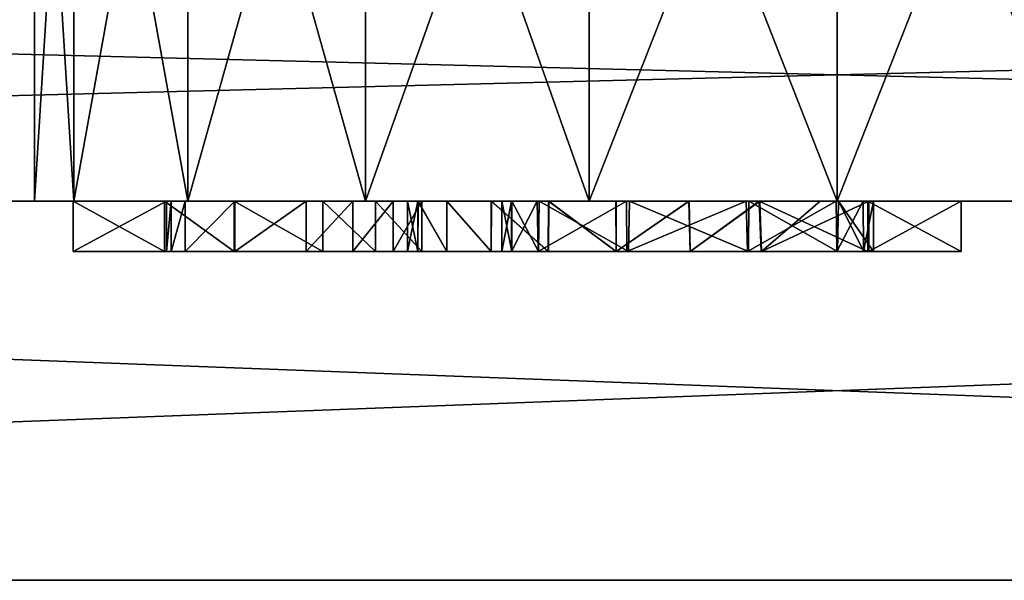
# Model space of a CAD drawing. Header units: millimetres. Extents: x -36.5 to 36.5, y -8.8 to 41.6.
# Tile 27 of 256: x -3.2 to 0.7, y -8.8 to -6.6. Entities that reach past the tile are written whole.
import ezdxf

# ---------------------------------------------------------------- set-up
doc = ezdxf.new("R2010")
doc.units = ezdxf.units.MM
doc.header["$LTSCALE"] = 65.185185
for name, color, linetype in [('2076', 7, 'CONTINUOUS'), ('2077', 7, 'CONTINUOUS'), ('2079', 7, 'CONTINUOUS'), ('2105', 7, 'CONTINUOUS'), ('2106', 7, 'CONTINUOUS'), ('2107', 7, 'CONTINUOUS'), ('2108', 7, 'CONTINUOUS'), ('2272', 7, 'CONTINUOUS'), ('2273', 7, 'CONTINUOUS'), ('2296', 7, 'CONTINUOUS'), ('2297', 7, 'CONTINUOUS'), ('2354', 7, 'CONTINUOUS'), ('2357', 7, 'CONTINUOUS'), ('2358', 7, 'CONTINUOUS'), ('2372', 7, 'CONTINUOUS'), ('2373', 7, 'CONTINUOUS'), ('2374', 7, 'CONTINUOUS'), ('2375', 7, 'CONTINUOUS'), ('2376', 7, 'CONTINUOUS'), ('2377', 7, 'CONTINUOUS'), ('2378', 7, 'CONTINUOUS'), ('2379', 7, 'CONTINUOUS'), ('2380', 7, 'CONTINUOUS'), ('2381', 7, 'CONTINUOUS'), ('2382', 7, 'CONTINUOUS'), ('2383', 7, 'CONTINUOUS'), ('2384', 7, 'CONTINUOUS'), ('2385', 7, 'CONTINUOUS'), ('2386', 7, 'CONTINUOUS'), ('2387', 7, 'CONTINUOUS')]:
    doc.layers.add(name, color=color, linetype=linetype)

msp = doc.modelspace()

# ---------------------------------------------------------------- linework, layer by layer
at = {"layer": '2076', "color": 7, "linetype": 'Continuous'}
for points in [[(-19.8, -7.3, -16.7), (19.8, -7.3, -16.7), (0, -7.3, -14.1747), (-19.8, -7.3, -16.7)], [(-1.8658, -7.3, -13.5689), (-19.8, -7.3, -16.7), (-0.9818, -7.3, -14.0193), (-1.8658, -7.3, -13.5689)], [(-19.8, -7.3, -16.7), (-1.8658, -7.3, -13.5689), (-11.8829, -7.3, -7.6528), (-19.8, -7.3, -16.7)], [(-0.9818, -7.3, -14.0193), (-19.8, -7.3, -16.7), (0, -7.3, -14.1747), (-0.9818, -7.3, -14.0193)], [(19.8, -7.3, 16.7), (-19.8, -7.3, 16.7), (0, -7.3, 14.1747), (19.8, -7.3, 16.7)], [(-19.8, -7.3, 16.7), (-3.175, -7.3, 11), (-3.0196, -7.3, 11.9805), (-19.8, -7.3, 16.7)], [(-3.175, -7.3, 11), (-19.8, -7.3, 16.7), (-14.2771, -7.3, 11.4348), (-3.175, -7.3, 11)], [(0, -7.3, 14.1747), (-19.8, -7.3, 16.7), (-0.9818, -7.3, 14.0193), (0, -7.3, 14.1747)], [(-0.9818, -7.3, 14.0193), (-19.8, -7.3, 16.7), (-1.8658, -7.3, 13.5689), (-0.9818, -7.3, 14.0193)], [(-1.8658, -7.3, 13.5689), (-19.8, -7.3, 16.7), (-2.5682, -7.3, 12.8664), (-1.8658, -7.3, 13.5689)], [(-2.5682, -7.3, 12.8664), (-19.8, -7.3, 16.7), (-3.0196, -7.3, 11.9805), (-2.5682, -7.3, 12.8664)], [(-3.175, -7.3, 11), (-14.2771, -7.3, 11.4348), (-4.1671, -7.3, -1.9422), (-3.175, -7.3, 11)], [(-11.8829, -7.3, -7.6528), (-1.8658, -7.3, -13.5689), (-11.6, -7.3, -7.77), (-11.8829, -7.3, -7.6528)], [(-11.6, -7.3, -7.77), (-1.8658, -7.3, -13.5689), (-9.7, -7.3, -7.77), (-11.6, -7.3, -7.77)], [(-9.7, -7.3, -7.77), (-1.8658, -7.3, -13.5689), (-9.4172, -7.3, -7.6529), (-9.7, -7.3, -7.77)], [(-9.4172, -7.3, -7.6529), (-1.8658, -7.3, -13.5689), (-9.3, -7.3, -7.37), (-9.4172, -7.3, -7.6529)], [(-2.5682, -7.3, -12.8664), (-3.0196, -7.3, -11.9805), (-9.3, -7.3, -4.525), (-2.5682, -7.3, -12.8664)], [(-9.3, -7.3, -4.525), (-3.0196, -7.3, -11.9805), (-4.45, -7.3, -4.525), (-9.3, -7.3, -4.525)], [(-1.8658, -7.3, -13.5689), (-2.5682, -7.3, -12.8664), (-9.3, -7.3, -7.37), (-1.8658, -7.3, -13.5689)], [(-9.3, -7.3, -7.37), (-2.5682, -7.3, -12.8664), (-9.3, -7.3, -4.525), (-9.3, -7.3, -7.37)], [(-3.0196, -7.3, -11.9805), (-3.175, -7.3, -11), (-4.45, -7.3, -4.525), (-3.0196, -7.3, -11.9805)], [(-4.45, -7.3, -4.525), (-3.175, -7.3, -11), (-4.1672, -7.3, -4.4079), (-4.45, -7.3, -4.525)], [(-4.1672, -7.3, -4.4079), (-3.175, -7.3, -11), (-4.05, -7.3, -4.125), (-4.1672, -7.3, -4.4079)], [(-4.05, -7.3, -2.225), (-3.175, -7.3, 11), (-4.1671, -7.3, -1.9422), (-4.05, -7.3, -2.225)], [(-3.175, -7.3, -11), (-3.175, -7.3, 11), (-4.05, -7.3, -2.225), (-3.175, -7.3, -11)], [(-4.05, -7.3, -4.125), (-3.175, -7.3, -11), (-4.05, -7.3, -2.225), (-4.05, -7.3, -4.125)], [(-3.175, -7.3, -11), (-3.0196, -7.3, -10.0195), (-3.175, -7.3, 11), (-3.175, -7.3, -11)], [(-3.175, -7.3, 11), (-3.0196, -7.3, -10.0195), (-3.0196, -7.3, 10.0195), (-3.175, -7.3, 11)], [(-3.0196, -7.3, -10.0195), (-2.5682, -7.3, -9.1336), (-3.0196, -7.3, 10.0195), (-3.0196, -7.3, -10.0195)], [(-3.0196, -7.3, 10.0195), (-2.5682, -7.3, -9.1336), (-2.5682, -7.3, 9.1336), (-3.0196, -7.3, 10.0195)], [(-2.5682, -7.3, -9.1336), (-1.8658, -7.3, -8.4311), (-2.5682, -7.3, 9.1336), (-2.5682, -7.3, -9.1336)], [(-2.5682, -7.3, 9.1336), (-1.8658, -7.3, -8.4311), (-1.8658, -7.3, 8.4311), (-2.5682, -7.3, 9.1336)], [(-1.8658, -7.3, -8.4311), (-0.9818, -7.3, -7.9807), (-1.8658, -7.3, 8.4311), (-1.8658, -7.3, -8.4311)], [(-1.8658, -7.3, 8.4311), (-0.9818, -7.3, -7.9807), (-0.9818, -7.3, 7.9807), (-1.8658, -7.3, 8.4311)], [(-0.9818, -7.3, -7.9807), (0, -7.3, -7.8253), (-0.9818, -7.3, 7.9807), (-0.9818, -7.3, -7.9807)], [(-0.9818, -7.3, 7.9807), (0, -7.3, -7.8253), (0, -7.3, 7.8253), (-0.9818, -7.3, 7.9807)], [(19.8, -7.3, 16.7), (0, -7.3, 14.1747), (19.44, -7.3, 11.552), (19.8, -7.3, 16.7)], [(0, -7.3, -14.1747), (19.8, -7.3, -16.7), (0.9818, -7.3, -14.0193), (0, -7.3, -14.1747)], [(0, -7.3, -7.8253), (0.9818, -7.3, -7.9807), (0, -7.3, 7.8253), (0, -7.3, -7.8253)], [(0, -7.3, 7.8253), (0.9818, -7.3, -7.9807), (0.9818, -7.3, 7.9807), (0, -7.3, 7.8253)], [(0, -7.3, 14.1747), (0.9818, -7.3, 14.0193), (19.44, -7.3, 11.552), (0, -7.3, 14.1747)]]:
    msp.add_3dface(points, dxfattribs=at)
at = {"layer": '2077', "color": 7, "linetype": 'Continuous'}
for points in [[(-19.8, -6.3, -16.7), (19.8, -6.3, -16.7), (-19.8, -7.3, -16.7), (-19.8, -6.3, -16.7)], [(-19.8, -7.3, -16.7), (19.8, -6.3, -16.7), (19.8, -7.3, -16.7), (-19.8, -7.3, -16.7)]]:
    msp.add_3dface(points, dxfattribs=at)
at = {"layer": '2079', "color": 7, "linetype": 'Continuous'}
for points in [[(19.8, -6.3, 16.7), (-19.8, -6.3, 16.7), (19.8, -7.3, 16.7), (19.8, -6.3, 16.7)], [(-19.8, -6.3, 16.7), (-19.8, -7.3, 16.7), (19.8, -7.3, 16.7), (-19.8, -6.3, 16.7)]]:
    msp.add_3dface(points, dxfattribs=at)
at = {"layer": '2105', "color": 7, "linetype": 'Continuous'}
for points in [[(-3.175, -7.3, -11), (-3.0196, -7.3, -11.9805), (-3.175, -4.8, -11), (-3.175, -7.3, -11)], [(-3.175, -4.8, -11), (-3.0196, -7.3, -11.9805), (-3.0198, -4.8, -11.9802), (-3.175, -4.8, -11)], [(-3.0196, -7.3, -11.9805), (-2.5682, -7.3, -12.8664), (-3.0198, -4.8, -11.9802), (-3.0196, -7.3, -11.9805)], [(-2.5682, -7.3, -12.8664), (-2.5686, -4.8, -12.8657), (-3.0198, -4.8, -11.9802), (-2.5682, -7.3, -12.8664)], [(-2.5682, -7.3, -12.8664), (-1.8658, -7.3, -13.5689), (-2.5686, -4.8, -12.8657), (-2.5682, -7.3, -12.8664)], [(-1.8658, -7.3, -13.5689), (-1.8657, -4.8, -13.5686), (-2.5686, -4.8, -12.8657), (-1.8658, -7.3, -13.5689)], [(-1.8658, -7.3, -13.5689), (-0.9818, -7.3, -14.0193), (-1.8657, -4.8, -13.5686), (-1.8658, -7.3, -13.5689)], [(-0.9818, -7.3, -14.0193), (-0.9802, -4.8, -14.0198), (-1.8657, -4.8, -13.5686), (-0.9818, -7.3, -14.0193)], [(-0.9818, -7.3, -14.0193), (0, -7.3, -14.1747), (-0.9802, -4.8, -14.0198), (-0.9818, -7.3, -14.0193)], [(0, -7.3, -14.1747), (0, -4.8, -14.175), (-0.9802, -4.8, -14.0198), (0, -7.3, -14.1747)], [(0, -7.3, -14.1747), (0.9818, -7.3, -14.0193), (0, -4.8, -14.175), (0, -7.3, -14.1747)], [(0.9818, -7.3, -14.0193), (0.9802, -4.8, -14.0198), (0, -4.8, -14.175), (0.9818, -7.3, -14.0193)]]:
    msp.add_3dface(points, dxfattribs=at)
at = {"layer": '2106', "color": 7, "linetype": 'Continuous'}
for points in [[(-3.0196, -7.3, -10.0195), (-3.175, -7.3, -11), (-3.0198, -4.8, -10.0198), (-3.0196, -7.3, -10.0195)], [(-3.175, -7.3, -11), (-3.175, -4.8, -11), (-3.0198, -4.8, -10.0198), (-3.175, -7.3, -11)], [(-3.0196, -7.3, -10.0195), (-3.0198, -4.8, -10.0198), (-2.5686, -4.8, -9.1343), (-3.0196, -7.3, -10.0195)], [(-2.5682, -7.3, -9.1336), (-3.0196, -7.3, -10.0195), (-2.5686, -4.8, -9.1343), (-2.5682, -7.3, -9.1336)], [(-2.5682, -7.3, -9.1336), (-2.5686, -4.8, -9.1343), (-1.8657, -4.8, -8.4314), (-2.5682, -7.3, -9.1336)], [(-1.8658, -7.3, -8.4311), (-2.5682, -7.3, -9.1336), (-1.8657, -4.8, -8.4314), (-1.8658, -7.3, -8.4311)], [(-0.9818, -7.3, -7.9807), (-1.8658, -7.3, -8.4311), (-0.9802, -4.8, -7.9802), (-0.9818, -7.3, -7.9807)], [(-1.8658, -7.3, -8.4311), (-1.8657, -4.8, -8.4314), (-0.9802, -4.8, -7.9802), (-1.8658, -7.3, -8.4311)], [(0, -7.3, -7.8253), (-0.9818, -7.3, -7.9807), (0, -4.8, -7.825), (0, -7.3, -7.8253)], [(-0.9818, -7.3, -7.9807), (-0.9802, -4.8, -7.9802), (0, -4.8, -7.825), (-0.9818, -7.3, -7.9807)], [(0.9818, -7.3, -7.9807), (0, -7.3, -7.8253), (0.9802, -4.8, -7.9802), (0.9818, -7.3, -7.9807)], [(0, -7.3, -7.8253), (0, -4.8, -7.825), (0.9802, -4.8, -7.9802), (0, -7.3, -7.8253)]]:
    msp.add_3dface(points, dxfattribs=at)
at = {"layer": '2107', "color": 7, "linetype": 'Continuous'}
for points in [[(-3.175, -7.3, 11), (-3.0196, -7.3, 10.0195), (-3.175, -4.8, 11), (-3.175, -7.3, 11)], [(-3.175, -4.8, 11), (-3.0196, -7.3, 10.0195), (-3.0198, -4.8, 10.0198), (-3.175, -4.8, 11)], [(-3.0196, -7.3, 10.0195), (-2.5682, -7.3, 9.1336), (-3.0198, -4.8, 10.0198), (-3.0196, -7.3, 10.0195)], [(-2.5682, -7.3, 9.1336), (-2.5686, -4.8, 9.1343), (-3.0198, -4.8, 10.0198), (-2.5682, -7.3, 9.1336)], [(-2.5682, -7.3, 9.1336), (-1.8658, -7.3, 8.4311), (-2.5686, -4.8, 9.1343), (-2.5682, -7.3, 9.1336)], [(-1.8658, -7.3, 8.4311), (-1.8657, -4.8, 8.4314), (-2.5686, -4.8, 9.1343), (-1.8658, -7.3, 8.4311)], [(-1.8658, -7.3, 8.4311), (-0.9818, -7.3, 7.9807), (-1.8657, -4.8, 8.4314), (-1.8658, -7.3, 8.4311)], [(-0.9818, -7.3, 7.9807), (-0.9802, -4.8, 7.9802), (-1.8657, -4.8, 8.4314), (-0.9818, -7.3, 7.9807)], [(-0.9818, -7.3, 7.9807), (0, -7.3, 7.8253), (-0.9802, -4.8, 7.9802), (-0.9818, -7.3, 7.9807)], [(0, -7.3, 7.8253), (0, -4.8, 7.825), (-0.9802, -4.8, 7.9802), (0, -7.3, 7.8253)], [(0, -7.3, 7.8253), (0.9818, -7.3, 7.9807), (0, -4.8, 7.825), (0, -7.3, 7.8253)], [(0.9818, -7.3, 7.9807), (0.9802, -4.8, 7.9802), (0, -4.8, 7.825), (0.9818, -7.3, 7.9807)]]:
    msp.add_3dface(points, dxfattribs=at)
at = {"layer": '2108', "color": 7, "linetype": 'Continuous'}
for points in [[(-3.0196, -7.3, 11.9805), (-3.175, -7.3, 11), (-3.0198, -4.8, 11.9802), (-3.0196, -7.3, 11.9805)], [(-3.175, -7.3, 11), (-3.175, -4.8, 11), (-3.0198, -4.8, 11.9802), (-3.175, -7.3, 11)], [(-3.0196, -7.3, 11.9805), (-3.0198, -4.8, 11.9802), (-2.5686, -4.8, 12.8657), (-3.0196, -7.3, 11.9805)], [(-2.5682, -7.3, 12.8664), (-3.0196, -7.3, 11.9805), (-2.5686, -4.8, 12.8657), (-2.5682, -7.3, 12.8664)], [(-2.5682, -7.3, 12.8664), (-2.5686, -4.8, 12.8657), (-1.8657, -4.8, 13.5686), (-2.5682, -7.3, 12.8664)], [(-1.8658, -7.3, 13.5689), (-2.5682, -7.3, 12.8664), (-1.8657, -4.8, 13.5686), (-1.8658, -7.3, 13.5689)], [(-0.9818, -7.3, 14.0193), (-1.8658, -7.3, 13.5689), (-0.9802, -4.8, 14.0198), (-0.9818, -7.3, 14.0193)], [(-1.8658, -7.3, 13.5689), (-1.8657, -4.8, 13.5686), (-0.9802, -4.8, 14.0198), (-1.8658, -7.3, 13.5689)], [(0, -7.3, 14.1747), (-0.9818, -7.3, 14.0193), (0, -4.8, 14.175), (0, -7.3, 14.1747)], [(-0.9818, -7.3, 14.0193), (-0.9802, -4.8, 14.0198), (0, -4.8, 14.175), (-0.9818, -7.3, 14.0193)], [(0.9818, -7.3, 14.0193), (0, -7.3, 14.1747), (0.9802, -4.8, 14.0198), (0.9818, -7.3, 14.0193)], [(0, -7.3, 14.1747), (0, -4.8, 14.175), (0.9802, -4.8, 14.0198), (0, -7.3, 14.1747)]]:
    msp.add_3dface(points, dxfattribs=at)
at = {"layer": '2272', "color": 7, "linetype": 'Continuous'}
for points in [[(19.8, -7.3, -16.7), (-19.8, -7.3, -16.7), (2.9507, -7.3, -10.8517), (19.8, -7.3, -16.7)], [(-19.8, -7.3, 16.7), (19.8, -7.3, 16.7), (-19.44, -7.3, 11.352), (-19.8, -7.3, 16.7)], [(-19.8, -7.3, -16.7), (-3.7493, -7.3, -10.0077), (-3.0228, -7.3, -10.1524), (-19.8, -7.3, -16.7)], [(-2.035, -7.3, -10.1973), (-19.8, -7.3, -16.7), (-2.3855, -7.3, -10.1136), (-2.035, -7.3, -10.1973)], [(-19.8, -7.3, -16.7), (-2.035, -7.3, -10.1973), (-1.8258, -7.3, -10.181), (-19.8, -7.3, -16.7)], [(-2.3855, -7.3, -10.1136), (-19.8, -7.3, -16.7), (-2.6605, -7.3, -10.1524), (-2.3855, -7.3, -10.1136)], [(-2.6605, -7.3, -10.1524), (-19.8, -7.3, -16.7), (-3.0228, -7.3, -10.1524), (-2.6605, -7.3, -10.1524)], [(-1.6435, -7.3, -10.1275), (-19.8, -7.3, -16.7), (-1.8258, -7.3, -10.181), (-1.6435, -7.3, -10.1275)], [(-19.8, -7.3, -16.7), (-1.6435, -7.3, -10.1275), (-1.1421, -7.3, -10.0689), (-19.8, -7.3, -16.7)], [(0.4895, -7.3, -10.1523), (-19.8, -7.3, -16.7), (0.1205, -7.3, -10.1523), (0.4895, -7.3, -10.1523)], [(-19.8, -7.3, -16.7), (0.4895, -7.3, -10.1523), (1.3161, -7.3, -10.0702), (-19.8, -7.3, -16.7)], [(0.1205, -7.3, -10.1523), (-19.8, -7.3, -16.7), (-0.3084, -7.3, -10.1492), (0.1205, -7.3, -10.1523)], [(-0.3084, -7.3, -10.1492), (-19.8, -7.3, -16.7), (-0.5869, -7.3, -10.1948), (-0.3084, -7.3, -10.1492)], [(-0.5869, -7.3, -10.1948), (-19.8, -7.3, -16.7), (-0.8754, -7.3, -10.1679), (-0.5869, -7.3, -10.1948)], [(-0.8754, -7.3, -10.1679), (-19.8, -7.3, -16.7), (-1.1421, -7.3, -10.0689), (-0.8754, -7.3, -10.1679)], [(2.9507, -7.3, -10.8517), (-19.8, -7.3, -16.7), (2.5817, -7.3, -10.8517), (2.9507, -7.3, -10.8517)], [(2.5817, -7.3, -10.8517), (-19.8, -7.3, -16.7), (2.1523, -7.3, -10.1507), (2.5817, -7.3, -10.8517)], [(2.1523, -7.3, -10.1507), (-19.8, -7.3, -16.7), (1.8729, -7.3, -10.1967), (2.1523, -7.3, -10.1507)], [(1.8729, -7.3, -10.1967), (-19.8, -7.3, -16.7), (1.5835, -7.3, -10.1697), (1.8729, -7.3, -10.1967)], [(1.5835, -7.3, -10.1697), (-19.8, -7.3, -16.7), (1.3161, -7.3, -10.0702), (1.5835, -7.3, -10.1697)], [(-19.44, -7.3, 11.352), (19.8, -7.3, 16.7), (-14.56, -7.3, 11.352), (-19.44, -7.3, 11.352)], [(-14.56, -7.3, 11.352), (19.8, -7.3, 16.7), (-14.4186, -7.3, 11.2934), (-14.56, -7.3, 11.352)], [(-14.4186, -7.3, 11.2934), (19.8, -7.3, 16.7), (-14.36, -7.3, 11.152), (-14.4186, -7.3, 11.2934)], [(-14.36, -7.3, 11.152), (19.8, -7.3, 16.7), (-14.36, -7.3, 8.712), (-14.36, -7.3, 11.152)], [(-14.36, -7.3, 8.712), (19.8, -7.3, 16.7), (-11.7414, -7.3, 1.1614), (-14.36, -7.3, 8.712)], [(-11.7414, -7.3, 1.1614), (19.8, -7.3, 16.7), (-11.6, -7.3, 1.22), (-11.7414, -7.3, 1.1614)], [(-11.6, -7.3, 1.22), (19.8, -7.3, 16.7), (-9.7, -7.3, 1.22), (-11.6, -7.3, 1.22)], [(-9.7, -7.3, 1.22), (19.8, -7.3, 16.7), (-9.5586, -7.3, 1.1614), (-9.7, -7.3, 1.22)], [(-9.5586, -7.3, 1.1614), (19.8, -7.3, 16.7), (-9.5, -7.3, 1.02), (-9.5586, -7.3, 1.1614)], [(-9.5, -7.3, 1.02), (19.8, -7.3, 16.7), (-9.5, -7.3, -1.825), (-9.5, -7.3, 1.02)], [(-9.5, -7.3, -1.825), (19.8, -7.3, 16.7), (-9.4414, -7.3, -1.9664), (-9.5, -7.3, -1.825)], [(-9.4414, -7.3, -1.9664), (19.8, -7.3, 16.7), (-9.3, -7.3, -2.025), (-9.4414, -7.3, -1.9664)], [(-9.3, -7.3, -2.025), (19.8, -7.3, 16.7), (-4.45, -7.3, -2.025), (-9.3, -7.3, -2.025)], [(-4.45, -7.3, -2.025), (19.8, -7.3, 16.7), (-4.3086, -7.3, -2.0836), (-4.45, -7.3, -2.025)], [(-4.3086, -7.3, -2.0836), (19.8, -7.3, 16.7), (-4.25, -7.3, -2.225), (-4.3086, -7.3, -2.0836)], [(19.8, -7.3, 16.7), (14.4186, -7.3, 11.2934), (-4.25, -7.3, -4.125), (19.8, -7.3, 16.7)], [(-4.25, -7.3, -2.225), (19.8, -7.3, 16.7), (-4.25, -7.3, -4.125), (-4.25, -7.3, -2.225)], [(-4.25, -7.3, -4.125), (14.4186, -7.3, 11.2934), (-4.2342, -7.3, -7.9775), (-4.25, -7.3, -4.125)], [(-4.2342, -7.3, -7.9775), (14.4186, -7.3, 11.2934), (-3.7498, -7.3, -8.159), (-4.2342, -7.3, -7.9775)], [(-3.7498, -7.3, -8.159), (14.4186, -7.3, 11.2934), (-3.0228, -7.3, -8.0148), (-3.7498, -7.3, -8.159)], [(-3.4184, -7.3, -8.5423), (-3.7498, -7.3, -8.159), (-3.0228, -7.3, -8.0148), (-3.4184, -7.3, -8.5423)], [(-3.7493, -7.3, -10.0077), (-3.4185, -7.3, -9.625), (-3.0228, -7.3, -10.1524), (-3.7493, -7.3, -10.0077)], [(-3.4185, -7.3, -9.625), (-3.3257, -7.3, -9.3711), (-3.0228, -7.3, -10.1524), (-3.4185, -7.3, -9.625)], [(-3.3256, -7.3, -8.7964), (-3.4184, -7.3, -8.5423), (-3.0228, -7.3, -8.0148), (-3.3256, -7.3, -8.7964)], [(-3.3257, -7.3, -9.3711), (-3.2924, -7.3, -9.0835), (-3.0228, -7.3, -8.0148), (-3.3257, -7.3, -9.3711)], [(-3.0228, -7.3, -10.1524), (-3.3257, -7.3, -9.3711), (-3.0228, -7.3, -8.0148), (-3.0228, -7.3, -10.1524)], [(-3.2924, -7.3, -9.0835), (-3.3256, -7.3, -8.7964), (-3.0228, -7.3, -8.0148), (-3.2924, -7.3, -9.0835)], [(-3.0228, -7.3, -8.0148), (14.4186, -7.3, 11.2934), (-2.6534, -7.3, -8.0148), (-3.0228, -7.3, -8.0148)], [(-2.6605, -7.3, -9.8711), (-2.3855, -7.3, -10.1136), (-2.6605, -7.3, -10.1524), (-2.6605, -7.3, -9.8711)], [(-2.6534, -7.3, -8.0148), (14.4186, -7.3, 11.2934), (-2.6534, -7.3, -9.2051), (-2.6534, -7.3, -8.0148)], [(-2.6534, -7.3, -9.2051), (14.4186, -7.3, 11.2934), (-2.6346, -7.3, -9.3921), (-2.6534, -7.3, -9.2051)], [(-2.6346, -7.3, -9.3921), (14.4186, -7.3, 11.2934), (-2.5794, -7.3, -9.5526), (-2.6346, -7.3, -9.3921)], [(-2.5794, -7.3, -9.5526), (14.4186, -7.3, 11.2934), (-1.3673, -7.3, -8.2592), (-2.5794, -7.3, -9.5526)], [(-2.3829, -7.3, -9.7722), (-2.5794, -7.3, -9.5526), (-1.5436, -7.3, -8.4837), (-2.3829, -7.3, -9.7722)], [(-1.5436, -7.3, -8.4837), (-2.5794, -7.3, -9.5526), (-1.3673, -7.3, -8.2592), (-1.5436, -7.3, -8.4837)], [(-2.1002, -7.3, -9.8486), (-2.3829, -7.3, -9.7722), (-1.6582, -7.3, -8.7598), (-2.1002, -7.3, -9.8486)], [(-1.6582, -7.3, -8.7598), (-2.3829, -7.3, -9.7722), (-1.5436, -7.3, -8.4837), (-1.6582, -7.3, -8.7598)], [(-1.9154, -7.3, -9.8287), (-2.1002, -7.3, -9.8486), (-1.6582, -7.3, -8.7598), (-1.9154, -7.3, -9.8287)], [(-1.756, -7.3, -9.7764), (-1.9154, -7.3, -9.8287), (-1.7001, -7.3, -9.0813), (-1.756, -7.3, -9.7764)], [(-1.7001, -7.3, -9.0813), (-1.9154, -7.3, -9.8287), (-1.6582, -7.3, -8.7598), (-1.7001, -7.3, -9.0813)], [(-1.6435, -7.3, -10.1275), (-1.756, -7.3, -9.7764), (-1.6587, -7.3, -9.4025), (-1.6435, -7.3, -10.1275)], [(-1.6587, -7.3, -9.4025), (-1.756, -7.3, -9.7764), (-1.7001, -7.3, -9.0813), (-1.6587, -7.3, -9.4025)], [(-1.5445, -7.3, -9.6785), (-1.6435, -7.3, -10.1275), (-1.6587, -7.3, -9.4025), (-1.5445, -7.3, -9.6785)], [(-1.1421, -7.3, -10.0689), (-1.6435, -7.3, -10.1275), (-1.3685, -7.3, -9.9032), (-1.1421, -7.3, -10.0689)], [(-1.3685, -7.3, -9.9032), (-1.6435, -7.3, -10.1275), (-1.5445, -7.3, -9.6785), (-1.3685, -7.3, -9.9032)], [(-1.3673, -7.3, -8.2592), (14.4186, -7.3, 11.2934), (-1.1408, -7.3, -8.0937), (-1.3673, -7.3, -8.2592)], [(-1.3263, -7.3, -9.0835), (-1.2867, -7.3, -8.8233), (-1.289, -7.3, -9.3383), (-1.3263, -7.3, -9.0835)], [(-1.289, -7.3, -9.3383), (-1.2867, -7.3, -8.8233), (-1.1867, -7.3, -9.5503), (-1.289, -7.3, -9.3383)], [(-1.2867, -7.3, -8.8233), (-1.1785, -7.3, -8.6071), (-1.1867, -7.3, -9.5503), (-1.2867, -7.3, -8.8233)], [(-1.1867, -7.3, -9.5503), (-1.1785, -7.3, -8.6071), (-0.8333, -7.3, -9.8134), (-1.1867, -7.3, -9.5503)], [(-1.1785, -7.3, -8.6071), (-0.8213, -7.3, -8.3486), (-0.8333, -7.3, -9.8134), (-1.1785, -7.3, -8.6071)], [(-1.1408, -7.3, -8.0937), (14.4186, -7.3, 11.2934), (-0.8741, -7.3, -7.995), (-1.1408, -7.3, -8.0937)], [(-0.8741, -7.3, -7.995), (14.4186, -7.3, 11.2934), (-0.5855, -7.3, -7.9685), (-0.8741, -7.3, -7.995)], [(-0.8333, -7.3, -9.8134), (-0.8213, -7.3, -8.3486), (-0.3598, -7.3, -9.8166), (-0.8333, -7.3, -9.8134)], [(-0.8213, -7.3, -8.3486), (-0.3491, -7.3, -8.3517), (-0.3598, -7.3, -9.8166), (-0.8213, -7.3, -8.3486)], [(-0.5855, -7.3, -7.9685), (14.4186, -7.3, 11.2934), (-0.3062, -7.3, -8.0145), (-0.5855, -7.3, -7.9685)], [(-0.3598, -7.3, -9.8166), (-0.3491, -7.3, -8.3517), (-0.0045, -7.3, -9.5618), (-0.3598, -7.3, -9.8166)], [(-0.3491, -7.3, -8.3517), (0.0051, -7.3, -8.617), (-0.0045, -7.3, -9.5618), (-0.3491, -7.3, -8.3517)], [(0.1205, -7.3, -9.8643), (0.1205, -7.3, -10.1523), (-0.3084, -7.3, -10.1492), (0.1205, -7.3, -9.8643)], [(-0.3062, -7.3, -8.0145), (14.4186, -7.3, 11.2934), (-0.0681, -7.3, -8.1271), (-0.3062, -7.3, -8.0145)], [(-0.0681, -7.3, -8.1271), (14.4186, -7.3, 11.2934), (0.1245, -7.3, -8.0147), (-0.0681, -7.3, -8.1271)], [(0.1245, -7.3, -8.3005), (-0.0681, -7.3, -8.1271), (0.1245, -7.3, -8.0147), (0.1245, -7.3, -8.3005)], [(-0.0045, -7.3, -9.5618), (0.0051, -7.3, -8.617), (0.1028, -7.3, -9.3485), (-0.0045, -7.3, -9.5618)], [(0.0051, -7.3, -8.617), (0.143, -7.3, -9.0869), (0.1028, -7.3, -9.3485), (0.0051, -7.3, -8.617)], [(0.1245, -7.3, -8.0147), (14.4186, -7.3, 11.2934), (0.4895, -7.3, -8.0147), (0.1245, -7.3, -8.0147)], [(0.4895, -7.3, -8.0147), (14.4186, -7.3, 11.2934), (0.9116, -7.3, -8.4925), (0.4895, -7.3, -8.0147)], [(0.4895, -7.3, -10.1523), (0.4895, -7.3, -8.0147), (0.7985, -7.3, -8.7702), (0.4895, -7.3, -10.1523)], [(1.3161, -7.3, -10.0702), (0.4895, -7.3, -10.1523), (1.0898, -7.3, -9.9041), (1.3161, -7.3, -10.0702)], [(1.0898, -7.3, -9.9041), (0.4895, -7.3, -10.1523), (0.9143, -7.3, -9.6791), (1.0898, -7.3, -9.9041)], [(0.9143, -7.3, -9.6791), (0.4895, -7.3, -10.1523), (0.7999, -7.3, -9.4022), (0.9143, -7.3, -9.6791)], [(0.7999, -7.3, -9.4022), (0.4895, -7.3, -10.1523), (0.7592, -7.3, -9.0865), (0.7999, -7.3, -9.4022)], [(0.7592, -7.3, -9.0865), (0.4895, -7.3, -10.1523), (0.7985, -7.3, -8.7702), (0.7592, -7.3, -9.0865)], [(0.7985, -7.3, -8.7702), (0.4895, -7.3, -8.0147), (0.9116, -7.3, -8.4925), (0.7985, -7.3, -8.7702)]]:
    msp.add_3dface(points, dxfattribs=at)
at = {"layer": '2273', "color": 7, "linetype": 'Continuous'}
for points in [[(19.8, -8.8, 16.7), (-19.8, -8.8, 16.7), (13.8514, -8.8, 12.002), (19.8, -8.8, 16.7)], [(-19.8, -8.8, -16.7), (19.8, -8.8, -16.7), (-12.3086, -8.8, -8.22), (-19.8, -8.8, -16.7)], [(13.8514, -8.8, 12.002), (-19.8, -8.8, 16.7), (13.7481, -8.8, 11.9643), (13.8514, -8.8, 12.002)], [(13.7481, -8.8, 11.9643), (-19.8, -8.8, 16.7), (13.71, -8.8, 11.8606), (13.7481, -8.8, 11.9643)], [(13.71, -8.8, 11.8606), (-19.8, -8.8, 16.7), (13.71, -8.8, 8.712), (13.71, -8.8, 11.8606)], [(13.71, -8.8, 8.712), (-19.8, -8.8, 16.7), (12.4123, -8.8, 1.0069), (13.71, -8.8, 8.712)], [(-19.8, -8.8, 16.7), (-13.7477, -8.8, 11.9639), (8.85, -8.8, 0.9036), (-19.8, -8.8, 16.7)], [(12.4123, -8.8, 1.0069), (-19.8, -8.8, 16.7), (12.3086, -8.8, 1.045), (12.4123, -8.8, 1.0069)], [(12.3086, -8.8, 1.045), (-19.8, -8.8, 16.7), (8.9914, -8.8, 1.045), (12.3086, -8.8, 1.045)], [(8.9914, -8.8, 1.045), (-19.8, -8.8, 16.7), (8.8881, -8.8, 1.0073), (8.9914, -8.8, 1.045)], [(8.8881, -8.8, 1.0073), (-19.8, -8.8, 16.7), (8.85, -8.8, 0.9036), (8.8881, -8.8, 1.0073)], [(8.85, -8.8, 0.9036), (-13.7477, -8.8, 11.9639), (8.85, -8.8, -7.2536), (8.85, -8.8, 0.9036)], [(8.85, -8.8, -7.2536), (-13.7477, -8.8, 11.9639), (-3.6377, -8.8, -1.4131), (8.85, -8.8, -7.2536)], [(-12.3086, -8.8, -8.22), (19.8, -8.8, -16.7), (-8.9914, -8.8, -8.22), (-12.3086, -8.8, -8.22)], [(-8.9914, -8.8, -8.22), (19.8, -8.8, -16.7), (-8.8881, -8.8, -8.1823), (-8.9914, -8.8, -8.22)], [(-8.8881, -8.8, -8.1823), (19.8, -8.8, -16.7), (-8.85, -8.8, -8.0786), (-8.8881, -8.8, -8.1823)], [(-8.85, -8.8, -8.0786), (19.8, -8.8, -16.7), (-8.85, -8.8, -5.1164), (-8.85, -8.8, -8.0786)], [(-8.85, -8.8, -5.1164), (19.8, -8.8, -16.7), (-8.8123, -8.8, -5.0131), (-8.85, -8.8, -5.1164)], [(19.8, -8.8, -16.7), (-8.7086, -8.8, -4.975), (-8.8123, -8.8, -5.0131), (19.8, -8.8, -16.7)], [(-8.7086, -8.8, -4.975), (19.8, -8.8, -16.7), (-3.7414, -8.8, -4.975), (-8.7086, -8.8, -4.975)], [(-3.7414, -8.8, -4.975), (19.8, -8.8, -16.7), (-3.6381, -8.8, -4.9373), (-3.7414, -8.8, -4.975)], [(-3.6381, -8.8, -4.9373), (19.8, -8.8, -16.7), (-3.6, -8.8, -4.8336), (-3.6381, -8.8, -4.9373)], [(-3.6, -8.8, -1.5164), (8.85, -8.8, -7.2536), (-3.6377, -8.8, -1.4131), (-3.6, -8.8, -1.5164)], [(19.8, -8.8, -16.7), (8.8877, -8.8, -7.3569), (-3.6, -8.8, -1.5164), (19.8, -8.8, -16.7)], [(-3.6, -8.8, -4.8336), (19.8, -8.8, -16.7), (-3.6, -8.8, -1.5164), (-3.6, -8.8, -4.8336)], [(8.8877, -8.8, -7.3569), (8.85, -8.8, -7.2536), (-3.6, -8.8, -1.5164), (8.8877, -8.8, -7.3569)]]:
    msp.add_3dface(points, dxfattribs=at)
at = {"layer": '2296', "color": 7, "linetype": 'Continuous'}
for points in [[(19.8, -7.3, 16.7), (-19.8, -7.3, 16.7), (19.8, -8.8, 16.7), (19.8, -7.3, 16.7)], [(19.8, -8.8, 16.7), (-19.8, -7.3, 16.7), (-19.8, -8.8, 16.7), (19.8, -8.8, 16.7)]]:
    msp.add_3dface(points, dxfattribs=at)
at = {"layer": '2297', "color": 7, "linetype": 'Continuous'}
for points in [[(-19.8, -7.3, -16.7), (19.8, -7.3, -16.7), (-19.8, -8.8, -16.7), (-19.8, -7.3, -16.7)], [(19.8, -7.3, -16.7), (19.8, -8.8, -16.7), (-19.8, -8.8, -16.7), (19.8, -7.3, -16.7)]]:
    msp.add_3dface(points, dxfattribs=at)
at = {"layer": '2354', "color": 7, "linetype": 'Continuous'}
for points in [[(-3.0228, -7.5, -8.0148), (-2.6534, -7.5, -8.0148), (-3.0228, -7.5, -10.1524), (-3.0228, -7.5, -8.0148)], [(-3.0228, -7.5, -10.1524), (-2.6534, -7.5, -8.0148), (-2.6605, -7.5, -9.8711), (-3.0228, -7.5, -10.1524)], [(-2.6605, -7.5, -10.1524), (-3.0228, -7.5, -10.1524), (-2.6605, -7.5, -9.8711), (-2.6605, -7.5, -10.1524)], [(-2.6345, -7.5, -9.3923), (-2.5792, -7.5, -9.5529), (-2.6605, -7.5, -9.8711), (-2.6345, -7.5, -9.3923)], [(-2.6605, -7.5, -9.8711), (-2.5792, -7.5, -9.5529), (-2.385, -7.5, -10.1135), (-2.6605, -7.5, -9.8711)], [(-2.6534, -7.5, -9.2051), (-2.6345, -7.5, -9.3923), (-2.6605, -7.5, -9.8711), (-2.6534, -7.5, -9.2051)], [(-2.6534, -7.5, -8.0148), (-2.6534, -7.5, -9.2051), (-2.6605, -7.5, -9.8711), (-2.6534, -7.5, -8.0148)], [(-2.5792, -7.5, -9.5529), (-2.3828, -7.5, -9.7723), (-2.385, -7.5, -10.1135), (-2.5792, -7.5, -9.5529)], [(-2.3828, -7.5, -9.7723), (-2.1002, -7.5, -9.8486), (-2.385, -7.5, -10.1135), (-2.3828, -7.5, -9.7723)], [(-2.385, -7.5, -10.1135), (-2.1002, -7.5, -9.8486), (-2.035, -7.5, -10.1973), (-2.385, -7.5, -10.1135)], [(-2.1002, -7.5, -9.8486), (-1.9155, -7.5, -9.8288), (-2.035, -7.5, -10.1973), (-2.1002, -7.5, -9.8486)], [(-2.035, -7.5, -10.1973), (-1.9155, -7.5, -9.8288), (-1.8261, -7.5, -10.1811), (-2.035, -7.5, -10.1973)], [(-1.9155, -7.5, -9.8288), (-1.756, -7.5, -9.7764), (-1.8261, -7.5, -10.1811), (-1.9155, -7.5, -9.8288)], [(-1.756, -7.5, -9.7764), (-1.6435, -7.5, -10.1275), (-1.8261, -7.5, -10.1811), (-1.756, -7.5, -9.7764)], [(-1.7001, -7.5, -9.0819), (-1.6585, -7.5, -8.7608), (-1.6587, -7.5, -9.4025), (-1.7001, -7.5, -9.0819)], [(-1.6587, -7.5, -9.4025), (-1.6585, -7.5, -8.7608), (-1.5445, -7.5, -9.6784), (-1.6587, -7.5, -9.4025)], [(-1.6585, -7.5, -8.7608), (-1.5441, -7.5, -8.4847), (-1.5445, -7.5, -9.6784), (-1.6585, -7.5, -8.7608)], [(-1.5445, -7.5, -9.6784), (-1.5441, -7.5, -8.4847), (-1.3688, -7.5, -9.9028), (-1.5445, -7.5, -9.6784)], [(-1.5441, -7.5, -8.4847), (-1.3683, -7.5, -8.2601), (-1.3688, -7.5, -9.9028), (-1.5441, -7.5, -8.4847)], [(-1.3263, -7.5, -9.0835), (-1.2879, -7.5, -9.3419), (-1.3688, -7.5, -9.9028), (-1.3263, -7.5, -9.0835)], [(-1.3683, -7.5, -8.2601), (-1.3263, -7.5, -9.0835), (-1.3688, -7.5, -9.9028), (-1.3683, -7.5, -8.2601)], [(-1.2879, -7.5, -9.3419), (-1.1836, -7.5, -9.5547), (-1.3688, -7.5, -9.9028), (-1.2879, -7.5, -9.3419)], [(-1.3688, -7.5, -9.9028), (-1.1836, -7.5, -9.5547), (-1.1428, -7.5, -10.0686), (-1.3688, -7.5, -9.9028)], [(-1.2876, -7.5, -8.8262), (-1.3263, -7.5, -9.0835), (-1.3683, -7.5, -8.2601), (-1.2876, -7.5, -8.8262)], [(-1.1422, -7.5, -8.0944), (-1.2876, -7.5, -8.8262), (-1.3683, -7.5, -8.2601), (-1.1422, -7.5, -8.0944)], [(-1.1817, -7.5, -8.6116), (-1.2876, -7.5, -8.8262), (-1.1422, -7.5, -8.0944), (-1.1817, -7.5, -8.6116)], [(-1.1836, -7.5, -9.5547), (-0.8318, -7.5, -9.8139), (-1.1428, -7.5, -10.0686), (-1.1836, -7.5, -9.5547)], [(-0.8257, -7.5, -8.35), (-1.1817, -7.5, -8.6116), (-0.8744, -7.5, -7.995), (-0.8257, -7.5, -8.35)], [(-0.8744, -7.5, -7.995), (-1.1817, -7.5, -8.6116), (-1.1422, -7.5, -8.0944), (-0.8744, -7.5, -7.995)], [(-1.1428, -7.5, -10.0686), (-0.8318, -7.5, -9.8139), (-0.8747, -7.5, -10.168), (-1.1428, -7.5, -10.0686)], [(-0.8747, -7.5, -10.168), (-0.8318, -7.5, -9.8139), (-0.5822, -7.5, -10.1943), (-0.8747, -7.5, -10.168)], [(-0.5816, -7.5, -7.969), (-0.8257, -7.5, -8.35), (-0.8744, -7.5, -7.995), (-0.5816, -7.5, -7.969)], [(-0.8318, -7.5, -9.8139), (-0.3553, -7.5, -9.8152), (-0.5822, -7.5, -10.1943), (-0.8318, -7.5, -9.8139)], [(-0.351, -7.5, -8.351), (-0.8257, -7.5, -8.35), (-0.5816, -7.5, -7.969), (-0.351, -7.5, -8.351)], [(-0.5822, -7.5, -10.1943), (-0.3553, -7.5, -9.8152), (-0.3013, -7.5, -10.1473), (-0.5822, -7.5, -10.1943)], [(-0.2992, -7.5, -8.0164), (-0.351, -7.5, -8.351), (-0.5816, -7.5, -7.969), (-0.2992, -7.5, -8.0164)], [(-0.3553, -7.5, -9.8152), (-0.0012, -7.5, -9.5572), (-0.3013, -7.5, -10.1473), (-0.3553, -7.5, -9.8152)], [(0.0016, -7.5, -8.612), (-0.351, -7.5, -8.351), (-0.2992, -7.5, -8.0164), (0.0016, -7.5, -8.612)], [(-0.3013, -7.5, -10.1473), (-0.0012, -7.5, -9.5572), (0.1205, -7.5, -9.8643), (-0.3013, -7.5, -10.1473)], [(0.1245, -7.5, -8.3005), (0.0016, -7.5, -8.612), (-0.2992, -7.5, -8.0164), (0.1245, -7.5, -8.3005)], [(-0.0012, -7.5, -9.5572), (0.1036, -7.5, -9.3458), (0.1205, -7.5, -9.8643), (-0.0012, -7.5, -9.5572)], [(0.1053, -7.5, -8.8255), (0.0016, -7.5, -8.612), (0.1245, -7.5, -8.3005), (0.1053, -7.5, -8.8255)], [(0.1036, -7.5, -9.3458), (0.143, -7.5, -9.0869), (0.1205, -7.5, -9.8643), (0.1036, -7.5, -9.3458)], [(0.143, -7.5, -9.0869), (0.1053, -7.5, -8.8255), (0.1245, -7.5, -8.3005), (0.143, -7.5, -9.0869)], [(0.143, -7.5, -9.0869), (0.4895, -7.5, -8.0147), (0.1205, -7.5, -10.1523), (0.143, -7.5, -9.0869)], [(0.1205, -7.5, -9.8643), (0.143, -7.5, -9.0869), (0.1205, -7.5, -10.1523), (0.1205, -7.5, -9.8643)], [(0.1205, -7.5, -10.1523), (0.4895, -7.5, -8.0147), (0.4895, -7.5, -10.1523), (0.1205, -7.5, -10.1523)], [(0.4895, -7.5, -8.0147), (0.143, -7.5, -9.0869), (0.1245, -7.5, -8.3005), (0.4895, -7.5, -8.0147)], [(0.1245, -7.5, -8.0147), (0.4895, -7.5, -8.0147), (0.1245, -7.5, -8.3005), (0.1245, -7.5, -8.0147)]]:
    msp.add_3dface(points, dxfattribs=at)
at = {"layer": '2357', "color": 7, "linetype": 'Continuous'}
for points in [[(-1.3263, -7.3, -9.0835), (-1.289, -7.3, -9.3383), (-1.3263, -7.5, -9.0835), (-1.3263, -7.3, -9.0835)], [(-1.3263, -7.5, -9.0835), (-1.289, -7.3, -9.3383), (-1.2879, -7.5, -9.3419), (-1.3263, -7.5, -9.0835)], [(-1.289, -7.3, -9.3383), (-1.1867, -7.3, -9.5503), (-1.2879, -7.5, -9.3419), (-1.289, -7.3, -9.3383)], [(-1.1867, -7.3, -9.5503), (-1.1836, -7.5, -9.5547), (-1.2879, -7.5, -9.3419), (-1.1867, -7.3, -9.5503)], [(-1.1867, -7.3, -9.5503), (-0.8333, -7.3, -9.8134), (-1.1836, -7.5, -9.5547), (-1.1867, -7.3, -9.5503)], [(-0.8333, -7.3, -9.8134), (-0.8318, -7.5, -9.8139), (-1.1836, -7.5, -9.5547), (-0.8333, -7.3, -9.8134)], [(-0.8333, -7.3, -9.8134), (-0.3598, -7.3, -9.8166), (-0.8318, -7.5, -9.8139), (-0.8333, -7.3, -9.8134)], [(-0.3598, -7.3, -9.8166), (-0.3553, -7.5, -9.8152), (-0.8318, -7.5, -9.8139), (-0.3598, -7.3, -9.8166)], [(-0.3598, -7.3, -9.8166), (-0.0045, -7.3, -9.5618), (-0.3553, -7.5, -9.8152), (-0.3598, -7.3, -9.8166)], [(-0.0045, -7.3, -9.5618), (-0.0012, -7.5, -9.5572), (-0.3553, -7.5, -9.8152), (-0.0045, -7.3, -9.5618)], [(-0.0045, -7.3, -9.5618), (0.1028, -7.3, -9.3485), (-0.0012, -7.5, -9.5572), (-0.0045, -7.3, -9.5618)], [(0.1028, -7.3, -9.3485), (0.1036, -7.5, -9.3458), (-0.0012, -7.5, -9.5572), (0.1028, -7.3, -9.3485)], [(0.1028, -7.3, -9.3485), (0.143, -7.3, -9.0869), (0.1036, -7.5, -9.3458), (0.1028, -7.3, -9.3485)], [(0.143, -7.3, -9.0869), (0.143, -7.5, -9.0869), (0.1036, -7.5, -9.3458), (0.143, -7.3, -9.0869)]]:
    msp.add_3dface(points, dxfattribs=at)
at = {"layer": '2358', "color": 7, "linetype": 'Continuous'}
for points in [[(-1.2867, -7.3, -8.8233), (-1.3263, -7.3, -9.0835), (-1.2876, -7.5, -8.8262), (-1.2867, -7.3, -8.8233)], [(-1.3263, -7.3, -9.0835), (-1.3263, -7.5, -9.0835), (-1.2876, -7.5, -8.8262), (-1.3263, -7.3, -9.0835)], [(-1.2867, -7.3, -8.8233), (-1.2876, -7.5, -8.8262), (-1.1817, -7.5, -8.6116), (-1.2867, -7.3, -8.8233)], [(-1.1785, -7.3, -8.6071), (-1.2867, -7.3, -8.8233), (-1.1817, -7.5, -8.6116), (-1.1785, -7.3, -8.6071)], [(-1.1785, -7.3, -8.6071), (-1.1817, -7.5, -8.6116), (-0.8257, -7.5, -8.35), (-1.1785, -7.3, -8.6071)], [(-0.8213, -7.3, -8.3486), (-1.1785, -7.3, -8.6071), (-0.8257, -7.5, -8.35), (-0.8213, -7.3, -8.3486)], [(-0.8213, -7.3, -8.3486), (-0.8257, -7.5, -8.35), (-0.351, -7.5, -8.351), (-0.8213, -7.3, -8.3486)], [(-0.3491, -7.3, -8.3517), (-0.8213, -7.3, -8.3486), (-0.351, -7.5, -8.351), (-0.3491, -7.3, -8.3517)], [(-0.3491, -7.3, -8.3517), (-0.351, -7.5, -8.351), (0.0016, -7.5, -8.612), (-0.3491, -7.3, -8.3517)], [(0.0051, -7.3, -8.617), (-0.3491, -7.3, -8.3517), (0.0016, -7.5, -8.612), (0.0051, -7.3, -8.617)], [(0.0051, -7.3, -8.617), (0.0016, -7.5, -8.612), (0.1053, -7.5, -8.8255), (0.0051, -7.3, -8.617)], [(0.143, -7.3, -9.0869), (0.0051, -7.3, -8.617), (0.143, -7.5, -9.0869), (0.143, -7.3, -9.0869)], [(0.0051, -7.3, -8.617), (0.1053, -7.5, -8.8255), (0.143, -7.5, -9.0869), (0.0051, -7.3, -8.617)]]:
    msp.add_3dface(points, dxfattribs=at)
at = {"layer": '2372', "color": 7, "linetype": 'Continuous'}
for points in [[(-1.8258, -7.3, -10.181), (-2.035, -7.3, -10.1973), (-1.8261, -7.5, -10.1811), (-1.8258, -7.3, -10.181)], [(-2.035, -7.3, -10.1973), (-2.035, -7.5, -10.1973), (-1.8261, -7.5, -10.1811), (-2.035, -7.3, -10.1973)], [(-1.6435, -7.5, -10.1275), (-1.8258, -7.3, -10.181), (-1.8261, -7.5, -10.1811), (-1.6435, -7.5, -10.1275)], [(-1.6435, -7.3, -10.1275), (-1.8258, -7.3, -10.181), (-1.6435, -7.5, -10.1275), (-1.6435, -7.3, -10.1275)]]:
    msp.add_3dface(points, dxfattribs=at)
at = {"layer": '2373', "color": 7, "linetype": 'Continuous'}
for points in [[(-2.3855, -7.3, -10.1136), (-2.6605, -7.3, -9.8711), (-2.385, -7.5, -10.1135), (-2.3855, -7.3, -10.1136)], [(-2.6605, -7.3, -9.8711), (-2.6605, -7.5, -9.8711), (-2.385, -7.5, -10.1135), (-2.6605, -7.3, -9.8711)], [(-2.035, -7.3, -10.1973), (-2.3855, -7.3, -10.1136), (-2.035, -7.5, -10.1973), (-2.035, -7.3, -10.1973)], [(-2.3855, -7.3, -10.1136), (-2.385, -7.5, -10.1135), (-2.035, -7.5, -10.1973), (-2.3855, -7.3, -10.1136)]]:
    msp.add_3dface(points, dxfattribs=at)
at = {"layer": '2374', "color": 7, "linetype": 'Continuous'}
for points in [[(-2.6605, -7.3, -9.8711), (-2.6605, -7.3, -10.1524), (-2.6605, -7.5, -9.8711), (-2.6605, -7.3, -9.8711)], [(-2.6605, -7.3, -10.1524), (-2.6605, -7.5, -10.1524), (-2.6605, -7.5, -9.8711), (-2.6605, -7.3, -10.1524)]]:
    msp.add_3dface(points, dxfattribs=at)
at = {"layer": '2375', "color": 7, "linetype": 'Continuous'}
for points in [[(-2.6605, -7.3, -10.1524), (-3.0228, -7.3, -10.1524), (-2.6605, -7.5, -10.1524), (-2.6605, -7.3, -10.1524)], [(-3.0228, -7.3, -10.1524), (-3.0228, -7.5, -10.1524), (-2.6605, -7.5, -10.1524), (-3.0228, -7.3, -10.1524)]]:
    msp.add_3dface(points, dxfattribs=at)
at = {"layer": '2376', "color": 7, "linetype": 'Continuous'}
for points in [[(-3.0228, -7.3, -10.1524), (-3.0228, -7.3, -8.0148), (-3.0228, -7.5, -10.1524), (-3.0228, -7.3, -10.1524)], [(-3.0228, -7.3, -8.0148), (-3.0228, -7.5, -8.0148), (-3.0228, -7.5, -10.1524), (-3.0228, -7.3, -8.0148)]]:
    msp.add_3dface(points, dxfattribs=at)
at = {"layer": '2377', "color": 7, "linetype": 'Continuous'}
for points in [[(-3.0228, -7.3, -8.0148), (-2.6534, -7.3, -8.0148), (-3.0228, -7.5, -8.0148), (-3.0228, -7.3, -8.0148)], [(-2.6534, -7.3, -8.0148), (-2.6534, -7.5, -8.0148), (-3.0228, -7.5, -8.0148), (-2.6534, -7.3, -8.0148)]]:
    msp.add_3dface(points, dxfattribs=at)
at = {"layer": '2378', "color": 7, "linetype": 'Continuous'}
for points in [[(-2.6534, -7.3, -8.0148), (-2.6534, -7.3, -9.2051), (-2.6534, -7.5, -8.0148), (-2.6534, -7.3, -8.0148)], [(-2.6534, -7.3, -9.2051), (-2.6534, -7.5, -9.2051), (-2.6534, -7.5, -8.0148), (-2.6534, -7.3, -9.2051)]]:
    msp.add_3dface(points, dxfattribs=at)
at = {"layer": '2379', "color": 7, "linetype": 'Continuous'}
for points in [[(-2.6534, -7.3, -9.2051), (-2.6346, -7.3, -9.3921), (-2.6534, -7.5, -9.2051), (-2.6534, -7.3, -9.2051)], [(-2.6346, -7.3, -9.3921), (-2.6345, -7.5, -9.3923), (-2.6534, -7.5, -9.2051), (-2.6346, -7.3, -9.3921)], [(-2.6346, -7.3, -9.3921), (-2.5794, -7.3, -9.5526), (-2.6345, -7.5, -9.3923), (-2.6346, -7.3, -9.3921)], [(-2.5794, -7.3, -9.5526), (-2.5792, -7.5, -9.5529), (-2.6345, -7.5, -9.3923), (-2.5794, -7.3, -9.5526)], [(-2.5794, -7.3, -9.5526), (-2.3829, -7.3, -9.7722), (-2.5792, -7.5, -9.5529), (-2.5794, -7.3, -9.5526)], [(-2.3829, -7.3, -9.7722), (-2.3828, -7.5, -9.7723), (-2.5792, -7.5, -9.5529), (-2.3829, -7.3, -9.7722)], [(-2.3829, -7.3, -9.7722), (-2.1002, -7.3, -9.8486), (-2.3828, -7.5, -9.7723), (-2.3829, -7.3, -9.7722)], [(-2.1002, -7.3, -9.8486), (-2.1002, -7.5, -9.8486), (-2.3828, -7.5, -9.7723), (-2.1002, -7.3, -9.8486)]]:
    msp.add_3dface(points, dxfattribs=at)
at = {"layer": '2380', "color": 7, "linetype": 'Continuous'}
for points in [[(-2.1002, -7.3, -9.8486), (-1.9154, -7.3, -9.8287), (-2.1002, -7.5, -9.8486), (-2.1002, -7.3, -9.8486)], [(-1.9154, -7.3, -9.8287), (-1.9155, -7.5, -9.8288), (-2.1002, -7.5, -9.8486), (-1.9154, -7.3, -9.8287)], [(-1.9154, -7.3, -9.8287), (-1.756, -7.3, -9.7764), (-1.9155, -7.5, -9.8288), (-1.9154, -7.3, -9.8287)], [(-1.756, -7.3, -9.7764), (-1.756, -7.5, -9.7764), (-1.9155, -7.5, -9.8288), (-1.756, -7.3, -9.7764)]]:
    msp.add_3dface(points, dxfattribs=at)
at = {"layer": '2381', "color": 7, "linetype": 'Continuous'}
for points in [[(-1.756, -7.3, -9.7764), (-1.6435, -7.3, -10.1275), (-1.756, -7.5, -9.7764), (-1.756, -7.3, -9.7764)], [(-1.6435, -7.3, -10.1275), (-1.6435, -7.5, -10.1275), (-1.756, -7.5, -9.7764), (-1.6435, -7.3, -10.1275)]]:
    msp.add_3dface(points, dxfattribs=at)
at = {"layer": '2382', "color": 7, "linetype": 'Continuous'}
for points in [[(0.4895, -7.3, -8.0147), (0.4895, -7.3, -10.1523), (0.4895, -7.5, -8.0147), (0.4895, -7.3, -8.0147)], [(0.4895, -7.5, -8.0147), (0.4895, -7.3, -10.1523), (0.4895, -7.5, -10.1523), (0.4895, -7.5, -8.0147)]]:
    msp.add_3dface(points, dxfattribs=at)
at = {"layer": '2383', "color": 7, "linetype": 'Continuous'}
for points in [[(0.4895, -7.3, -10.1523), (0.1205, -7.3, -10.1523), (0.4895, -7.5, -10.1523), (0.4895, -7.3, -10.1523)], [(0.1205, -7.3, -10.1523), (0.1205, -7.5, -10.1523), (0.4895, -7.5, -10.1523), (0.1205, -7.3, -10.1523)]]:
    msp.add_3dface(points, dxfattribs=at)
at = {"layer": '2384', "color": 7, "linetype": 'Continuous'}
for points in [[(0.1205, -7.3, -10.1523), (0.1205, -7.3, -9.8643), (0.1205, -7.5, -10.1523), (0.1205, -7.3, -10.1523)], [(0.1205, -7.3, -9.8643), (0.1205, -7.5, -9.8643), (0.1205, -7.5, -10.1523), (0.1205, -7.3, -9.8643)]]:
    msp.add_3dface(points, dxfattribs=at)
at = {"layer": '2385', "color": 7, "linetype": 'Continuous'}
for points in [[(-1.6587, -7.3, -9.4025), (-1.7001, -7.3, -9.0813), (-1.7001, -7.5, -9.0819), (-1.6587, -7.3, -9.4025)], [(-1.6587, -7.3, -9.4025), (-1.7001, -7.5, -9.0819), (-1.6587, -7.5, -9.4025), (-1.6587, -7.3, -9.4025)], [(-1.7001, -7.3, -9.0813), (-1.6582, -7.3, -8.7598), (-1.6585, -7.5, -8.7608), (-1.7001, -7.3, -9.0813)], [(-1.7001, -7.3, -9.0813), (-1.6585, -7.5, -8.7608), (-1.7001, -7.5, -9.0819), (-1.7001, -7.3, -9.0813)], [(-1.5445, -7.3, -9.6785), (-1.6587, -7.3, -9.4025), (-1.5445, -7.5, -9.6784), (-1.5445, -7.3, -9.6785)], [(-1.6587, -7.3, -9.4025), (-1.6587, -7.5, -9.4025), (-1.5445, -7.5, -9.6784), (-1.6587, -7.3, -9.4025)], [(-1.6582, -7.3, -8.7598), (-1.5441, -7.5, -8.4847), (-1.6585, -7.5, -8.7608), (-1.6582, -7.3, -8.7598)], [(-1.6582, -7.3, -8.7598), (-1.5436, -7.3, -8.4837), (-1.5441, -7.5, -8.4847), (-1.6582, -7.3, -8.7598)], [(-1.3685, -7.3, -9.9032), (-1.5445, -7.3, -9.6785), (-1.3688, -7.5, -9.9028), (-1.3685, -7.3, -9.9032)], [(-1.5445, -7.3, -9.6785), (-1.5445, -7.5, -9.6784), (-1.3688, -7.5, -9.9028), (-1.5445, -7.3, -9.6785)], [(-1.5436, -7.3, -8.4837), (-1.3683, -7.5, -8.2601), (-1.5441, -7.5, -8.4847), (-1.5436, -7.3, -8.4837)], [(-1.5436, -7.3, -8.4837), (-1.3673, -7.3, -8.2592), (-1.3683, -7.5, -8.2601), (-1.5436, -7.3, -8.4837)], [(-1.3685, -7.3, -9.9032), (-1.3688, -7.5, -9.9028), (-1.1428, -7.5, -10.0686), (-1.3685, -7.3, -9.9032)], [(-1.1421, -7.3, -10.0689), (-1.3685, -7.3, -9.9032), (-1.1428, -7.5, -10.0686), (-1.1421, -7.3, -10.0689)], [(-1.3673, -7.3, -8.2592), (-1.1422, -7.5, -8.0944), (-1.3683, -7.5, -8.2601), (-1.3673, -7.3, -8.2592)], [(-1.3673, -7.3, -8.2592), (-1.1408, -7.3, -8.0937), (-1.1422, -7.5, -8.0944), (-1.3673, -7.3, -8.2592)], [(-1.1421, -7.3, -10.0689), (-1.1428, -7.5, -10.0686), (-0.8747, -7.5, -10.168), (-1.1421, -7.3, -10.0689)], [(-1.1408, -7.3, -8.0937), (-0.8744, -7.5, -7.995), (-1.1422, -7.5, -8.0944), (-1.1408, -7.3, -8.0937)], [(-0.8754, -7.3, -10.1679), (-1.1421, -7.3, -10.0689), (-0.8747, -7.5, -10.168), (-0.8754, -7.3, -10.1679)], [(-1.1408, -7.3, -8.0937), (-0.8741, -7.3, -7.995), (-0.8744, -7.5, -7.995), (-1.1408, -7.3, -8.0937)], [(-0.5869, -7.3, -10.1948), (-0.8754, -7.3, -10.1679), (-0.8747, -7.5, -10.168), (-0.5869, -7.3, -10.1948)], [(-0.5869, -7.3, -10.1948), (-0.8747, -7.5, -10.168), (-0.5822, -7.5, -10.1943), (-0.5869, -7.3, -10.1948)], [(-0.8741, -7.3, -7.995), (-0.5855, -7.3, -7.9685), (-0.8744, -7.5, -7.995), (-0.8741, -7.3, -7.995)], [(-0.5855, -7.3, -7.9685), (-0.5816, -7.5, -7.969), (-0.8744, -7.5, -7.995), (-0.5855, -7.3, -7.9685)], [(-0.3084, -7.3, -10.1492), (-0.5869, -7.3, -10.1948), (-0.5822, -7.5, -10.1943), (-0.3084, -7.3, -10.1492)], [(-0.5855, -7.3, -7.9685), (-0.3062, -7.3, -8.0145), (-0.5816, -7.5, -7.969), (-0.5855, -7.3, -7.9685)], [(-0.3084, -7.3, -10.1492), (-0.5822, -7.5, -10.1943), (-0.3013, -7.5, -10.1473), (-0.3084, -7.3, -10.1492)], [(-0.3062, -7.3, -8.0145), (-0.2992, -7.5, -8.0164), (-0.5816, -7.5, -7.969), (-0.3062, -7.3, -8.0145)], [(0.1205, -7.3, -9.8643), (-0.3084, -7.3, -10.1492), (0.1205, -7.5, -9.8643), (0.1205, -7.3, -9.8643)], [(-0.3084, -7.3, -10.1492), (-0.3013, -7.5, -10.1473), (0.1205, -7.5, -9.8643), (-0.3084, -7.3, -10.1492)], [(-0.3062, -7.3, -8.0145), (-0.0681, -7.3, -8.1271), (-0.2992, -7.5, -8.0164), (-0.3062, -7.3, -8.0145)], [(-0.0681, -7.3, -8.1271), (0.1245, -7.3, -8.3005), (-0.2992, -7.5, -8.0164), (-0.0681, -7.3, -8.1271)], [(0.1245, -7.3, -8.3005), (0.1245, -7.5, -8.3005), (-0.2992, -7.5, -8.0164), (0.1245, -7.3, -8.3005)]]:
    msp.add_3dface(points, dxfattribs=at)
at = {"layer": '2386', "color": 7, "linetype": 'Continuous'}
for points in [[(0.1245, -7.3, -8.3005), (0.1245, -7.3, -8.0147), (0.1245, -7.5, -8.3005), (0.1245, -7.3, -8.3005)], [(0.1245, -7.3, -8.0147), (0.1245, -7.5, -8.0147), (0.1245, -7.5, -8.3005), (0.1245, -7.3, -8.0147)]]:
    msp.add_3dface(points, dxfattribs=at)
at = {"layer": '2387', "color": 7, "linetype": 'Continuous'}
for points in [[(0.1245, -7.3, -8.0147), (0.4895, -7.3, -8.0147), (0.1245, -7.5, -8.0147), (0.1245, -7.3, -8.0147)], [(0.4895, -7.3, -8.0147), (0.4895, -7.5, -8.0147), (0.1245, -7.5, -8.0147), (0.4895, -7.3, -8.0147)]]:
    msp.add_3dface(points, dxfattribs=at)

doc.saveas('drawing.dxf')
